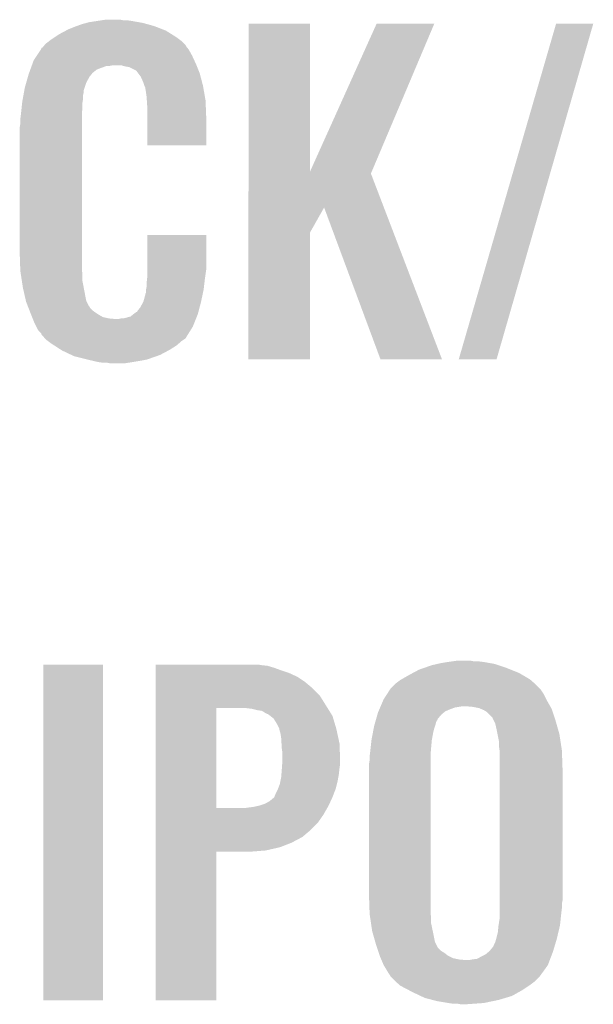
# Model space of a CAD drawing. Extents: x -9 to 122, y -9 to 65.
# Tile 45 of 256: x 33.61 to 35.89, y 18.09 to 21.99. Entities that reach past the tile are written whole.
import ezdxf

# ---------------------------------------------------------------- set-up
doc = ezdxf.new("R2010")
doc.units = 0
doc.layers.add('CLICKER_4_FOR_R7FA4M2A_V100_GTO', color=12, linetype='CONTINUOUS')

msp = doc.modelspace()

# ---------------------------------------------------------------- linework, layer by layer
at = {"layer": 'CLICKER_4_FOR_R7FA4M2A_V100_GTO'}
for points in [[(33.839786, 21.96338), (33.86074, 21.970998), (34.14776, 21.96338), (34.120336, 21.970998)], [(33.86074, 21.970998), (33.879368, 21.97608), (34.120336, 21.970998), (34.10204, 21.97608)], [(33.879368, 21.97608), (33.88868, 21.97862), (34.10204, 21.97608), (34.087648, 21.97862)], [(33.88868, 21.97862), (33.9217, 21.9837), (34.087648, 21.97862), (34.05886, 21.9837)], [(33.9217, 21.9837), (33.93821, 21.98624), (34.05886, 21.9837), (34.04108, 21.98624)], [(33.93821, 21.98624), (33.954722, 21.98878), (34.025842, 21.98624), (34.013142, 21.98878)], [(34.521152, 21.386896), (34.52116, 21.973518), (34.765022, 21.386896), (34.76498, 21.973518)], [(34.52116, 21.973518), (34.521162, 21.97354), (34.76498, 21.973518), (34.521162, 21.97354)], [(34.765022, 21.386896), (35.02914, 21.97351), (35.00955, 21.386896), (35.257726, 21.97351)], [(35.02914, 21.97351), (35.029154, 21.97354), (35.257726, 21.97351), (35.029154, 21.97354)], [(35.354266, 20.642608), (35.740348, 21.973512), (35.50411, 20.642608), (35.887654, 21.973512)], [(35.740348, 21.973512), (35.740358, 21.97354), (35.887654, 21.973512), (35.740358, 21.97354)], [(33.75406, 21.9202), (33.769298, 21.930358), (34.234118, 21.9202), (34.217866, 21.930358)], [(33.769298, 21.930358), (33.79787, 21.945598), (34.217866, 21.930358), (34.19348, 21.945598)], [(33.79787, 21.945598), (33.8074, 21.95068), (34.19348, 21.945598), (34.180414, 21.95068)], [(33.8074, 21.95068), (33.8328, 21.96084), (34.180414, 21.95068), (34.154292, 21.96084)], [(33.8328, 21.96084), (33.839786, 21.96338), (34.154292, 21.96084), (34.14776, 21.96338)], [(33.70783, 21.8821), (33.711892, 21.887176), (34.27476, 21.8821), (34.272222, 21.887176)], [(33.711892, 21.887176), (33.715962, 21.892262), (34.272222, 21.887176), (34.267136, 21.892262)], [(33.715962, 21.892262), (33.732284, 21.904958), (34.267136, 21.892262), (34.25444, 21.904958)], [(33.732284, 21.904958), (33.73882, 21.91004), (34.25444, 21.904958), (34.247666, 21.91004)], [(33.73882, 21.91004), (33.75406, 21.9202), (34.247666, 21.91004), (34.234118, 21.9202)], [(33.682092, 21.84654), (33.697328, 21.869398), (34.29762, 21.84654), (34.284922, 21.869398)], [(33.697328, 21.869398), (33.70072, 21.874484), (34.284922, 21.869398), (34.280854, 21.874484)], [(33.70072, 21.874484), (33.700734, 21.877026), (34.280854, 21.874484), (34.27882, 21.877026)], [(33.700734, 21.877026), (33.705802, 21.879564), (34.27882, 21.877026), (34.27679, 21.879564)], [(33.705802, 21.879564), (33.70783, 21.8821), (34.27679, 21.879564), (34.27476, 21.8821)], [(33.66285, 21.80844), (33.664698, 21.81352), (34.314892, 21.80844), (34.31286, 21.81352)], [(33.664698, 21.81352), (33.670242, 21.828762), (34.31286, 21.81352), (34.305826, 21.828762)], [(33.670242, 21.828762), (33.682092, 21.84654), (34.305826, 21.828762), (34.29762, 21.84654)], [(33.647016, 21.762718), (33.64992, 21.77288), (33.891218, 21.762718), (33.899346, 21.77288)], [(33.64992, 21.77288), (33.650842, 21.775418), (33.899346, 21.77288), (33.901378, 21.775418)], [(33.650842, 21.775418), (33.65269, 21.7805), (33.901378, 21.775418), (33.90646, 21.7805)], [(33.65269, 21.7805), (33.656384, 21.790658), (33.90646, 21.7805), (33.91916, 21.790658)], [(33.656384, 21.790658), (33.658232, 21.79574), (33.91916, 21.790658), (33.93186, 21.79574)], [(33.658232, 21.79574), (33.661926, 21.805898), (33.93186, 21.79574), (33.959798, 21.805898)], [(33.661926, 21.805898), (33.661928, 21.8059), (33.959798, 21.805898), (33.972498, 21.8059)], [(33.661928, 21.8059), (33.66285, 21.80844), (33.972498, 21.8059), (33.985198, 21.80844)], [(34.033458, 21.80336), (34.015678, 21.80844), (34.316924, 21.80336), (34.314892, 21.80844)], [(34.048698, 21.80082), (34.033458, 21.80336), (34.31794, 21.80082), (34.316924, 21.80336)], [(34.074096, 21.788122), (34.048698, 21.80082), (34.32302, 21.788122), (34.31794, 21.80082)], [(34.079178, 21.78304), (34.074096, 21.788122), (34.325052, 21.78304), (34.32302, 21.788122)], [(34.084894, 21.77542), (34.079178, 21.78304), (34.3281, 21.77542), (34.325052, 21.78304)], [(34.094418, 21.76272), (34.084894, 21.77542), (34.331444, 21.76272), (34.3281, 21.77542)], [(33.63468, 21.71954), (33.640484, 21.739858), (33.871746, 21.71954), (33.87852, 21.739858)], [(33.640484, 21.739858), (33.647016, 21.762718), (33.87852, 21.739858), (33.891218, 21.762718)], [(34.10458, 21.739858), (34.094418, 21.76272), (34.33746, 21.739858), (34.331444, 21.76272)], [(34.108814, 21.727162), (34.10458, 21.739858), (34.3408, 21.727162), (34.33746, 21.739858)], [(33.629598, 21.691598), (33.631446, 21.701758), (33.86582, 21.691598), (33.86836, 21.701758)], [(33.631446, 21.701758), (33.632832, 21.709376), (33.86836, 21.701758), (33.86836, 21.709376)], [(33.632832, 21.709376), (33.63468, 21.71954), (33.86836, 21.709376), (33.871746, 21.71954)], [(34.10966, 21.724622), (34.108814, 21.727162), (34.341242, 21.724622), (34.3408, 21.727162)], [(34.112198, 21.719544), (34.10966, 21.724622), (34.342126, 21.719544), (34.341242, 21.724622)], [(34.1122, 21.717002), (34.112198, 21.719544), (34.342568, 21.717002), (34.342126, 21.719544)], [(34.11474, 21.70176), (34.1122, 21.717002), (34.345218, 21.70176), (34.342568, 21.717002)], [(34.11728, 21.68398), (34.11474, 21.70176), (34.34831, 21.68398), (34.345218, 21.70176)], [(33.622112, 21.6408), (33.624252, 21.661118), (33.86328, 21.6408), (33.86328, 21.661118)], [(33.624252, 21.661118), (33.62452, 21.66366), (33.86328, 21.661118), (33.863702, 21.66366)], [(33.62452, 21.66366), (33.626828, 21.676358), (33.863702, 21.66366), (33.86582, 21.676358)], [(33.626828, 21.676358), (33.629598, 21.691598), (33.86582, 21.676358), (33.86582, 21.691598)], [(34.118298, 21.668738), (34.11728, 21.68398), (34.35096, 21.668738), (34.34831, 21.68398)], [(34.11982, 21.64588), (34.118298, 21.668738), (34.351876, 21.64588), (34.35096, 21.668738)], [(33.6169, 21.59508), (33.61944, 21.6154), (33.86074, 21.59508), (33.86074, 21.6154)], [(33.61944, 21.6154), (33.619706, 21.617938), (33.86074, 21.6154), (33.86074, 21.617938)], [(33.619706, 21.617938), (33.622112, 21.6408), (33.86074, 21.617938), (33.86328, 21.6408)], [(34.11982, 21.60524), (34.11982, 21.64588), (34.3535, 21.60524), (34.351876, 21.64588)], [(33.61436, 21.562062), (33.6169, 21.577302), (33.86074, 21.562062), (33.86074, 21.577302)], [(33.6169, 21.577302), (33.6169, 21.59508), (33.86074, 21.577302), (33.86074, 21.59508)], [(34.11982, 21.490962), (34.11982, 21.60524), (34.353478, 21.490962), (34.3535, 21.60524)], [(33.61436, 21.06676), (33.61436, 21.562062), (33.86074, 21.06676), (33.86074, 21.562062)], [(34.353478, 21.49094), (34.11982, 21.490962), (34.353478, 21.49094), (34.353478, 21.490962)], [(34.521152, 21.379172), (34.521152, 21.386896), (35.006284, 21.379172), (35.00955, 21.386896)], [(34.521148, 21.244518), (34.521152, 21.379172), (35.057818, 21.244518), (35.006284, 21.379172)], [(34.521148, 21.145494), (34.521148, 21.244518), (34.76498, 21.145494), (34.820836, 21.244518)], [(35.044376, 20.642596), (34.820836, 21.244518), (35.288182, 20.642596), (35.057818, 21.244518)], [(34.119822, 20.99818), (34.11984, 21.135318), (34.3535, 20.99818), (34.3535, 21.135318)], [(34.11984, 21.135318), (34.119842, 21.13534), (34.3535, 21.135318), (34.119842, 21.13534)], [(34.52114, 20.642602), (34.521148, 21.145494), (34.764958, 20.642602), (34.76498, 21.145494)], [(33.616726, 20.99818), (33.61436, 21.06676), (33.86074, 20.99818), (33.86074, 21.06676)], [(33.6169, 20.993102), (33.616726, 20.99818), (33.861376, 20.993102), (33.86074, 20.99818)], [(33.619246, 20.977858), (33.6169, 20.993102), (33.86328, 20.977858), (33.861376, 20.993102)], [(34.11982, 20.967702), (34.119822, 20.99818), (34.349146, 20.967702), (34.3535, 20.99818)], [(33.623154, 20.952458), (33.619246, 20.977858), (33.86328, 20.952458), (33.86328, 20.977858)], [(33.62706, 20.92706), (33.623154, 20.952458), (33.868118, 20.92706), (33.86328, 20.952458)], [(34.11728, 20.94484), (34.119254, 20.96262), (34.346328, 20.94484), (34.34842, 20.96262)], [(34.119254, 20.96262), (34.11982, 20.967702), (34.34842, 20.96262), (34.349146, 20.967702)], [(33.633412, 20.89912), (33.62706, 20.92706), (33.87344, 20.89912), (33.868118, 20.92706)], [(34.11474, 20.916902), (34.115248, 20.919442), (34.342804, 20.916902), (34.34334, 20.919442)], [(34.11474, 20.906744), (34.11474, 20.916902), (34.340666, 20.906744), (34.342804, 20.916902)], [(34.115248, 20.919442), (34.11728, 20.929602), (34.34334, 20.919442), (34.344534, 20.929602)], [(34.11728, 20.929602), (34.11728, 20.94484), (34.344534, 20.929602), (34.346328, 20.94484)], [(33.639184, 20.873718), (33.633412, 20.89912), (33.878522, 20.873718), (33.87344, 20.89912)], [(33.63976, 20.871182), (33.639184, 20.873718), (33.879792, 20.871182), (33.878522, 20.873718)], [(34.104582, 20.871182), (34.1122, 20.899122), (34.33318, 20.871182), (34.339062, 20.899122)], [(34.1122, 20.899122), (34.112202, 20.901664), (34.339062, 20.899122), (34.339596, 20.901664)], [(34.112202, 20.901664), (34.11474, 20.906744), (34.339596, 20.901664), (34.340666, 20.906744)], [(33.646676, 20.8534), (33.63976, 20.871182), (33.888682, 20.8534), (33.879792, 20.871182)], [(33.647666, 20.850856), (33.646676, 20.8534), (33.891222, 20.850856), (33.888682, 20.8534)], [(33.64964, 20.84578), (33.647666, 20.850856), (33.893762, 20.84578), (33.891222, 20.850856)], [(33.652602, 20.83816), (33.64964, 20.84578), (33.901382, 20.83816), (33.893762, 20.84578)], [(33.655566, 20.83054), (33.652602, 20.83816), (33.91154, 20.83054), (33.901382, 20.83816)], [(34.079186, 20.830554), (34.08172, 20.83562), (34.322486, 20.830554), (34.32382, 20.83562)], [(34.08172, 20.83562), (34.091882, 20.848322), (34.32382, 20.83562), (34.327164, 20.848322)], [(34.091882, 20.848322), (34.10458, 20.87118), (34.327164, 20.848322), (34.33318, 20.87118)], [(34.10458, 20.87118), (34.104582, 20.871182), (34.33318, 20.87118), (34.33318, 20.871182)], [(33.65754, 20.82546), (33.655566, 20.83054), (33.919162, 20.82546), (33.91154, 20.83054)], [(33.659572, 20.820382), (33.65754, 20.82546), (33.926778, 20.820382), (33.919162, 20.82546)], [(33.663638, 20.810218), (33.659572, 20.820382), (33.944564, 20.810218), (33.926778, 20.820382)], [(33.665668, 20.80514), (33.663638, 20.810218), (33.967422, 20.80514), (33.944564, 20.810218)], [(33.666684, 20.8026), (33.665668, 20.80514), (33.995358, 20.8026), (33.967422, 20.80514)], [(33.67278, 20.78736), (33.666684, 20.8026), (34.306254, 20.78736), (34.31235, 20.8026)], [(34.005522, 20.8026), (34.015682, 20.80514), (34.31235, 20.8026), (34.313366, 20.80514)], [(34.025844, 20.80514), (34.053782, 20.812762), (34.313366, 20.80514), (34.316414, 20.812762)], [(34.053782, 20.812762), (34.066476, 20.822918), (34.316414, 20.812762), (34.320478, 20.822918)], [(34.066476, 20.822918), (34.06648, 20.82292), (34.320478, 20.822918), (34.320478, 20.82292)], [(34.06648, 20.82292), (34.076644, 20.83054), (34.320478, 20.82292), (34.322484, 20.83054)], [(34.076644, 20.83054), (34.079186, 20.830554), (34.322484, 20.83054), (34.322486, 20.830554)], [(33.680402, 20.77212), (33.67278, 20.78736), (34.300158, 20.77212), (34.306254, 20.78736)], [(33.68548, 20.761962), (33.680402, 20.77212), (34.29381, 20.761962), (34.300158, 20.77212)], [(33.69056, 20.75434), (33.68548, 20.761962), (34.289046, 20.75434), (34.29381, 20.761962)], [(33.700714, 20.744186), (33.69056, 20.75434), (34.2827, 20.744186), (34.289046, 20.75434)], [(33.70072, 20.741646), (33.700714, 20.744186), (34.281114, 20.741646), (34.2827, 20.744186)], [(33.709612, 20.73148), (33.70072, 20.741646), (34.274762, 20.73148), (34.281114, 20.741646)], [(33.714056, 20.7264), (33.709612, 20.73148), (34.272216, 20.7264), (34.274762, 20.73148)], [(33.718498, 20.72132), (33.714056, 20.7264), (34.264596, 20.72132), (34.272216, 20.7264)], [(33.725274, 20.71624), (33.718498, 20.72132), (34.256978, 20.71624), (34.264596, 20.72132)], [(33.738822, 20.70608), (33.725274, 20.71624), (34.245366, 20.70608), (34.256978, 20.71624)], [(33.7506, 20.69846), (33.738822, 20.70608), (34.236658, 20.69846), (34.245366, 20.70608)], [(33.778076, 20.680682), (33.7506, 20.69846), (34.20872, 20.680682), (34.236658, 20.69846)], [(33.782, 20.678142), (33.778076, 20.680682), (34.203956, 20.678142), (34.20872, 20.680682)], [(33.819536, 20.66036), (33.782, 20.678142), (34.170618, 20.66036), (34.203956, 20.678142)], [(33.830258, 20.65528), (33.819536, 20.66036), (34.156102, 20.65528), (34.170618, 20.66036)], [(33.88106, 20.64258), (33.830258, 20.65528), (34.119818, 20.64258), (34.156102, 20.65528)], [(33.902652, 20.6375), (33.88106, 20.64258), (34.09442, 20.6375), (34.119818, 20.64258)], [(34.764958, 20.64258), (34.52114, 20.642602), (34.764958, 20.64258), (34.764958, 20.642602)], [(35.288188, 20.64258), (35.288182, 20.642596), (35.288188, 20.64258), (35.044376, 20.642596)], [(35.504102, 20.64258), (35.354266, 20.642608), (35.504102, 20.64258), (35.50411, 20.642608)], [(33.924242, 20.63242), (33.902652, 20.6375), (34.06394, 20.63242), (34.09442, 20.6375)], [(33.94202, 20.62988), (33.924242, 20.63242), (34.047428, 20.62988), (34.06394, 20.63242)], [(33.972498, 20.62734), (33.959798, 20.62988), (34.030918, 20.62734), (34.047428, 20.62988)], [(33.70834, 18.102602), (33.70836, 19.433518), (33.944538, 18.102602), (33.94456, 19.433518)], [(33.70836, 19.433518), (33.708362, 19.43354), (33.94456, 19.433518), (33.708362, 19.43354)], [(34.15286, 19.431), (34.152862, 19.43354), (34.574478, 19.431), (34.559242, 19.43354)], [(34.15286, 19.42846), (34.15286, 19.431), (34.597342, 19.42846), (34.574478, 19.431)], [(35.218552, 19.42084), (35.247582, 19.431), (35.54222, 19.42084), (35.511738, 19.431)], [(35.247582, 19.431), (35.269584, 19.436078), (35.511738, 19.431), (35.496502, 19.436078)], [(35.269584, 19.436078), (35.2806, 19.43862), (35.496502, 19.436078), (35.482102, 19.43862)], [(35.2806, 19.43862), (35.31108, 19.4437), (35.482102, 19.43862), (35.45332, 19.4437)], [(35.31108, 19.4437), (35.32886, 19.44624), (35.45332, 19.4437), (35.433, 19.44624)], [(35.32886, 19.44624), (35.346642, 19.44878), (35.415222, 19.44624), (35.402522, 19.44878)], [(34.15286, 19.420842), (34.15286, 19.42846), (34.62274, 19.420842), (34.597342, 19.42846)], [(34.15286, 19.41068), (34.15286, 19.420842), (34.65068, 19.41068), (34.62274, 19.420842)], [(34.15286, 19.40052), (34.15286, 19.41068), (34.68116, 19.40052), (34.65068, 19.41068)], [(34.15286, 19.385278), (34.15286, 19.40052), (34.714182, 19.385278), (34.68116, 19.40052)], [(35.127562, 19.37512), (35.15868, 19.3929), (35.636202, 19.37512), (35.605976, 19.3929)], [(35.15868, 19.3929), (35.172968, 19.40052), (35.605976, 19.3929), (35.593022, 19.40052)], [(35.172968, 19.40052), (35.196782, 19.41322), (35.593022, 19.40052), (35.561272, 19.41322)], [(35.196782, 19.41322), (35.218552, 19.42084), (35.561272, 19.41322), (35.54222, 19.42084)], [(34.15286, 19.36496), (34.15286, 19.385278), (34.74466, 19.36496), (34.714182, 19.385278)], [(34.15286, 19.339562), (34.15286, 19.36496), (34.775138, 19.339562), (34.74466, 19.36496)], [(35.085022, 19.339562), (35.102802, 19.35734), (35.6743, 19.339562), (35.656522, 19.35734)], [(35.102802, 19.35734), (35.102804, 19.357342), (35.656522, 19.35734), (35.65652, 19.357342)], [(35.102804, 19.357342), (35.123122, 19.372582), (35.65652, 19.357342), (35.639104, 19.372582)], [(35.123122, 19.372582), (35.127562, 19.37512), (35.639104, 19.372582), (35.636202, 19.37512)], [(34.152858, 19.311618), (34.15286, 19.339562), (34.80308, 19.311618), (34.775138, 19.339562)], [(35.057082, 19.29638), (35.07187, 19.319238), (35.700972, 19.29638), (35.68954, 19.319238)], [(35.07187, 19.319238), (35.081732, 19.33448), (35.68954, 19.319238), (35.67938, 19.33448)], [(35.081732, 19.33448), (35.085022, 19.339562), (35.67938, 19.33448), (35.6743, 19.339562)], [(34.152858, 19.26082), (34.152858, 19.311618), (34.834832, 19.26082), (34.80308, 19.311618)], [(35.045106, 19.26844), (35.055994, 19.293842), (35.716754, 19.26844), (35.70224, 19.293842)], [(35.055994, 19.293842), (35.057082, 19.29638), (35.70224, 19.293842), (35.700972, 19.29638)], [(34.152852, 18.864602), (34.152858, 19.26082), (34.39414, 18.864602), (34.394162, 19.26082)], [(34.53384, 19.25828), (34.513518, 19.26082), (34.83642, 19.25828), (34.834832, 19.26082)], [(34.554162, 19.2532), (34.53384, 19.25828), (34.839594, 19.2532), (34.83642, 19.25828)], [(34.571942, 19.250658), (34.554162, 19.2532), (34.841184, 19.250658), (34.839594, 19.2532)], [(34.582102, 19.245578), (34.571942, 19.250658), (34.844358, 19.245578), (34.841184, 19.250658)], [(34.589722, 19.2405), (34.582102, 19.245578), (34.847532, 19.2405), (34.844358, 19.245578)], [(34.594804, 19.23796), (34.589722, 19.2405), (34.84912, 19.23796), (34.847532, 19.2405)], [(34.597346, 19.237956), (34.594804, 19.23796), (34.849122, 19.237956), (34.84912, 19.23796)], [(34.607136, 19.23034), (34.597346, 19.237956), (34.853882, 19.23034), (34.849122, 19.237956)], [(35.026964, 19.217646), (35.032042, 19.235422), (35.270444, 19.217646), (35.285682, 19.235422)], [(35.032042, 19.235422), (35.03422, 19.243042), (35.285682, 19.235422), (35.294826, 19.243042)], [(35.03422, 19.243042), (35.036396, 19.24812), (35.294826, 19.243042), (35.300922, 19.24812)], [(35.036396, 19.24812), (35.039662, 19.25574), (35.300922, 19.24812), (35.3187, 19.25574)], [(35.039662, 19.25574), (35.042928, 19.26336), (35.3187, 19.25574), (35.339022, 19.26336)], [(35.042928, 19.26336), (35.045106, 19.26844), (35.339022, 19.26336), (35.369502, 19.26844)], [(35.410142, 19.2659), (35.3822, 19.26844), (35.718206, 19.2659), (35.716754, 19.26844)], [(35.435542, 19.260818), (35.410142, 19.2659), (35.72111, 19.260818), (35.718206, 19.2659)], [(35.44147, 19.258278), (35.435542, 19.260818), (35.72256, 19.258278), (35.72111, 19.260818)], [(35.45332, 19.2532), (35.44147, 19.258278), (35.724254, 19.2532), (35.72256, 19.258278)], [(35.466022, 19.245578), (35.45332, 19.2532), (35.726794, 19.245578), (35.724254, 19.2532)], [(35.48888, 19.222714), (35.466022, 19.245578), (35.734416, 19.222714), (35.726794, 19.245578)], [(34.6202, 19.220176), (34.607136, 19.23034), (34.856932, 19.220176), (34.853882, 19.23034)], [(34.632898, 19.19986), (34.6202, 19.220176), (34.863026, 19.19986), (34.856932, 19.220176)], [(34.643058, 19.17954), (34.632898, 19.19986), (34.86912, 19.17954), (34.863026, 19.19986)], [(35.01898, 19.1897), (35.021156, 19.19732), (35.260278, 19.1897), (35.262818, 19.19732)], [(35.021156, 19.19732), (35.02406, 19.207484), (35.262818, 19.19732), (35.265362, 19.207484)], [(35.02406, 19.207484), (35.026238, 19.215104), (35.265362, 19.207484), (35.27044, 19.215104)], [(35.026238, 19.215104), (35.026964, 19.217646), (35.27044, 19.215104), (35.270444, 19.217646)], [(35.488882, 19.220176), (35.48888, 19.222714), (35.735262, 19.220176), (35.734416, 19.222714)], [(35.492692, 19.21256), (35.488882, 19.220176), (35.7378, 19.21256), (35.735262, 19.220176)], [(35.499042, 19.199858), (35.492692, 19.21256), (35.74143, 19.199858), (35.7378, 19.21256)], [(35.50412, 19.177), (35.499042, 19.199858), (35.74796, 19.177), (35.74143, 19.199858)], [(34.64306, 19.179536), (34.643058, 19.17954), (34.869122, 19.179536), (34.86912, 19.17954)], [(34.64306, 19.176996), (34.64306, 19.179536), (34.869674, 19.176996), (34.869122, 19.179536)], [(34.64814, 19.159218), (34.64306, 19.176996), (34.873538, 19.159218), (34.869674, 19.176996)], [(34.65068, 19.14144), (34.64814, 19.159218), (34.877404, 19.14144), (34.873538, 19.159218)], [(35.00882, 19.13636), (35.013658, 19.16176), (35.24804, 19.13636), (35.25266, 19.16176)], [(35.013658, 19.16176), (35.017528, 19.182078), (35.25266, 19.16176), (35.25774, 19.182078)], [(35.017528, 19.182078), (35.01898, 19.1897), (35.25774, 19.182078), (35.260278, 19.1897)], [(35.507676, 19.15922), (35.50412, 19.177), (35.75304, 19.15922), (35.74796, 19.177)], [(35.51428, 19.126198), (35.507676, 19.15922), (35.758122, 19.126198), (35.75304, 19.15922)], [(34.651952, 19.121118), (34.65068, 19.14144), (34.88182, 19.121118), (34.877404, 19.14144)], [(34.65322, 19.1008), (34.651952, 19.121118), (34.882602, 19.1008), (34.88182, 19.121118)], [(35.005432, 19.10588), (35.008536, 19.13382), (35.24504, 19.10588), (35.24758, 19.13382)], [(35.008536, 19.13382), (35.00882, 19.13636), (35.24758, 19.13382), (35.24804, 19.13636)], [(35.51428, 19.10588), (35.51428, 19.126198), (35.761246, 19.10588), (35.758122, 19.126198)], [(34.65576, 19.083018), (34.65322, 19.1008), (34.883286, 19.083018), (34.882602, 19.1008)], [(34.65576, 19.05508), (34.65576, 19.083018), (34.88436, 19.05508), (34.883286, 19.083018)], [(35.001516, 19.07286), (35.00374, 19.09064), (35.2425, 19.07286), (35.243866, 19.09064)], [(35.00374, 19.09064), (35.005432, 19.10588), (35.243866, 19.09064), (35.24504, 19.10588)], [(35.516096, 19.093178), (35.51428, 19.10588), (35.7632, 19.093178), (35.761246, 19.10588)], [(35.51682, 19.088098), (35.516096, 19.093178), (35.763376, 19.088098), (35.7632, 19.093178)], [(35.51682, 19.01952), (35.51682, 19.088098), (35.76574, 19.01952), (35.763376, 19.088098)], [(34.6534, 19.02206), (34.65467, 19.03984), (34.88182, 19.02206), (34.88436, 19.03984)], [(34.65467, 19.03984), (34.65576, 19.05508), (34.88436, 19.03984), (34.88436, 19.05508)], [(34.99866, 19.039842), (35.0012, 19.055082), (35.2425, 19.039842), (35.2425, 19.055082)], [(34.99866, 18.51914), (34.99866, 19.039842), (35.2425, 18.51914), (35.2425, 19.039842)], [(35.0012, 19.07032), (35.001516, 19.07286), (35.2425, 19.07032), (35.2425, 19.07286)], [(35.0012, 19.055082), (35.0012, 19.07032), (35.2425, 19.055082), (35.2425, 19.07032)], [(34.651656, 18.9992), (34.65322, 19.01952), (34.87928, 18.9992), (34.881536, 19.01952)], [(34.65322, 19.01952), (34.6534, 19.02206), (34.881536, 19.01952), (34.88182, 19.02206)], [(35.51682, 18.498818), (35.51682, 19.01952), (35.76574, 18.498818), (35.76574, 19.01952)], [(34.63798, 18.94078), (34.645598, 18.961098), (34.866578, 18.94078), (34.871658, 18.961098)], [(34.645598, 18.961098), (34.64763, 18.97126), (34.871658, 18.961098), (34.8742, 18.97126)], [(34.64763, 18.97126), (34.65068, 18.986498), (34.8742, 18.97126), (34.87697, 18.986498)], [(34.65068, 18.986498), (34.651656, 18.9992), (34.87697, 18.986498), (34.87928, 18.9992)], [(34.62528, 18.91284), (34.63036, 18.92554), (34.855832, 18.91284), (34.860716, 18.92554)], [(34.63036, 18.92554), (34.637978, 18.940778), (34.860716, 18.92554), (34.866578, 18.940778)], [(34.637978, 18.940778), (34.63798, 18.94078), (34.866578, 18.940778), (34.866578, 18.94078)], [(34.587178, 18.88236), (34.604958, 18.892518), (34.842156, 18.88236), (34.846844, 18.892518)], [(34.604958, 18.892518), (34.6202, 18.90522), (34.846844, 18.892518), (34.852706, 18.90522)], [(34.6202, 18.90522), (34.622738, 18.90776), (34.852706, 18.90522), (34.85388, 18.90776)], [(34.622738, 18.90776), (34.62528, 18.91284), (34.85388, 18.90776), (34.855832, 18.91284)], [(34.152852, 18.86458), (34.152852, 18.864602), (34.503358, 18.86458), (34.39414, 18.864602)], [(34.152852, 18.83918), (34.152852, 18.86458), (34.818322, 18.83918), (34.832834, 18.86458)], [(34.503358, 18.86458), (34.52114, 18.86712), (34.832834, 18.86458), (34.834284, 18.86712)], [(34.52114, 18.86712), (34.54146, 18.86966), (34.834284, 18.86712), (34.835736, 18.86966)], [(34.54146, 18.86966), (34.564318, 18.87474), (34.835736, 18.86966), (34.838638, 18.87474)], [(34.564318, 18.87474), (34.564324, 18.874742), (34.838638, 18.87474), (34.83864, 18.874742)], [(34.564324, 18.874742), (34.587178, 18.88236), (34.83864, 18.874742), (34.842156, 18.88236)], [(34.15285, 18.806158), (34.152852, 18.83918), (34.795458, 18.806158), (34.818322, 18.83918)], [(34.15285, 18.77822), (34.15285, 18.806158), (34.76752, 18.77822), (34.795458, 18.806158)], [(34.15285, 18.750278), (34.15285, 18.77822), (34.734498, 18.750278), (34.76752, 18.77822)], [(34.15285, 18.72742), (34.15285, 18.750278), (34.69132, 18.72742), (34.734498, 18.750278)], [(34.15285, 18.70964), (34.15285, 18.72742), (34.645598, 18.70964), (34.69132, 18.72742)], [(34.15284, 18.102602), (34.152848, 18.691838), (34.394118, 18.102602), (34.39414, 18.691838)], [(34.152848, 18.69694), (34.15285, 18.70964), (34.589718, 18.69694), (34.645598, 18.70964)], [(34.152848, 18.69186), (34.152848, 18.69694), (34.526222, 18.69186), (34.589718, 18.69694)], [(34.152848, 18.691838), (34.152848, 18.69186), (34.39414, 18.691838), (34.526222, 18.69186)], [(35.001114, 18.448022), (34.99866, 18.51914), (35.2425, 18.448022), (35.2425, 18.51914)], [(35.51682, 18.486118), (35.51682, 18.498818), (35.7632, 18.486118), (35.76574, 18.498818)], [(35.51682, 18.46834), (35.51682, 18.486118), (35.7632, 18.46834), (35.7632, 18.486118)], [(35.51682, 18.44802), (35.51682, 18.46834), (35.76066, 18.44802), (35.7632, 18.46834)], [(35.0012, 18.445482), (35.001114, 18.448022), (35.242864, 18.445482), (35.2425, 18.448022)], [(35.00346, 18.43024), (35.0012, 18.445482), (35.24504, 18.43024), (35.242864, 18.445482)], [(35.006846, 18.407382), (35.00346, 18.43024), (35.24504, 18.407382), (35.24504, 18.43024)], [(35.51213, 18.39976), (35.51682, 18.430238), (35.75558, 18.39976), (35.758788, 18.430238)], [(35.51682, 18.430238), (35.51682, 18.44802), (35.758788, 18.430238), (35.76066, 18.44802)], [(35.01136, 18.376902), (35.006846, 18.407382), (35.251458, 18.376902), (35.24504, 18.407382)], [(35.016442, 18.35912), (35.01136, 18.376902), (35.2552, 18.35912), (35.251458, 18.376902)], [(35.5092, 18.37182), (35.51174, 18.397222), (35.748926, 18.37182), (35.754974, 18.397222)], [(35.51174, 18.397222), (35.51213, 18.39976), (35.754974, 18.397222), (35.75558, 18.39976)], [(35.023698, 18.333722), (35.016442, 18.35912), (35.26028, 18.333722), (35.2552, 18.35912)], [(35.49904, 18.33372), (35.502668, 18.346422), (35.73907, 18.33372), (35.74288, 18.346422)], [(35.502668, 18.346422), (35.50412, 18.3515), (35.74288, 18.346422), (35.744088, 18.3515)], [(35.50412, 18.3515), (35.5092, 18.37182), (35.744088, 18.3515), (35.748926, 18.37182)], [(35.0266, 18.32356), (35.023698, 18.333722), (35.265362, 18.32356), (35.26028, 18.333722)], [(35.029986, 18.313404), (35.0266, 18.32356), (35.270438, 18.313404), (35.265362, 18.32356)], [(35.035066, 18.298162), (35.029986, 18.313404), (35.285678, 18.298162), (35.270438, 18.313404)], [(35.037606, 18.290542), (35.035066, 18.298162), (35.298378, 18.290542), (35.285678, 18.298162)], [(35.473132, 18.29562), (35.476178, 18.298158), (35.727642, 18.29562), (35.728402, 18.298158)], [(35.476178, 18.298158), (35.48888, 18.3134), (35.728402, 18.298158), (35.732974, 18.3134)], [(35.48888, 18.3134), (35.491416, 18.315938), (35.732974, 18.3134), (35.733736, 18.315938)], [(35.491416, 18.315938), (35.49396, 18.323558), (35.733736, 18.315938), (35.73602, 18.323558)], [(35.49396, 18.323558), (35.49904, 18.33372), (35.73602, 18.323558), (35.73907, 18.33372)], [(35.040994, 18.28038), (35.037606, 18.290542), (35.31108, 18.28038), (35.298378, 18.290542)], [(35.04184, 18.27784), (35.040994, 18.28038), (35.31616, 18.27784), (35.31108, 18.28038)], [(35.045106, 18.27022), (35.04184, 18.27784), (35.331398, 18.27022), (35.31616, 18.27784)], [(35.047284, 18.26514), (35.045106, 18.27022), (35.35426, 18.26514), (35.331398, 18.27022)], [(35.048372, 18.2626), (35.047284, 18.26514), (35.3822, 18.2626), (35.35426, 18.26514)], [(35.05708, 18.242282), (35.048372, 18.2626), (35.707318, 18.242282), (35.71506, 18.2626)], [(35.394898, 18.2626), (35.407602, 18.26514), (35.71506, 18.2626), (35.716028, 18.26514)], [(35.407602, 18.26514), (35.427916, 18.26768), (35.716028, 18.26514), (35.716996, 18.26768)], [(35.427916, 18.26768), (35.445702, 18.27784), (35.716996, 18.26768), (35.720866, 18.27784)], [(35.445702, 18.27784), (35.460936, 18.285458), (35.720866, 18.27784), (35.72377, 18.285458)], [(35.460936, 18.285458), (35.473132, 18.29562), (35.72377, 18.285458), (35.727642, 18.29562)], [(35.057084, 18.242278), (35.05708, 18.242282), (35.707318, 18.242278), (35.707318, 18.242282)], [(35.07232, 18.216878), (35.057084, 18.242278), (35.688972, 18.216878), (35.707318, 18.242278)], [(35.082478, 18.201642), (35.07232, 18.216878), (35.677968, 18.201642), (35.688972, 18.216878)], [(35.085018, 18.196564), (35.082478, 18.201642), (35.6743, 18.196564), (35.677968, 18.201642)], [(35.085022, 18.19656), (35.085018, 18.196564), (35.674298, 18.19656), (35.6743, 18.196564)], [(35.1028, 18.17878), (35.085022, 18.19656), (35.656518, 18.17878), (35.674298, 18.19656)], [(35.1028, 18.178778), (35.1028, 18.17878), (35.656514, 18.178778), (35.656518, 18.17878)], [(35.120218, 18.16354), (35.1028, 18.178778), (35.6362, 18.16354), (35.656514, 18.178778)], [(35.12312, 18.161), (35.120218, 18.16354), (35.632388, 18.161), (35.6362, 18.16354)], [(35.1569, 18.143222), (35.12312, 18.161), (35.605722, 18.143222), (35.632388, 18.161)], [(35.17138, 18.1356), (35.1569, 18.143222), (35.592172, 18.1356), (35.605722, 18.143222)], [(35.203558, 18.120358), (35.17138, 18.1356), (35.565078, 18.120358), (35.592172, 18.1356)], [(35.219638, 18.11274), (35.203558, 18.120358), (35.539682, 18.11274), (35.565078, 18.120358)], [(35.248596, 18.10512), (35.219638, 18.11274), (35.514282, 18.10512), (35.539682, 18.11274)], [(35.2679, 18.10004), (35.248596, 18.10512), (35.489896, 18.10004), (35.514282, 18.10512)], [(33.944538, 18.10258), (33.70834, 18.102602), (33.944538, 18.10258), (33.944538, 18.102602)], [(34.394118, 18.10258), (34.15284, 18.102602), (34.394118, 18.10258), (34.394118, 18.102602)], [(35.31362, 18.09242), (35.2679, 18.10004), (35.45332, 18.09242), (35.489896, 18.10004)], [(35.3314, 18.08988), (35.31362, 18.09242), (35.41776, 18.08988), (35.45332, 18.09242)], [(35.361878, 18.08734), (35.349178, 18.08988), (35.382202, 18.08734), (35.41776, 18.08988)]]:
    msp.add_solid(points, dxfattribs=at)

doc.saveas('drawing.dxf')
